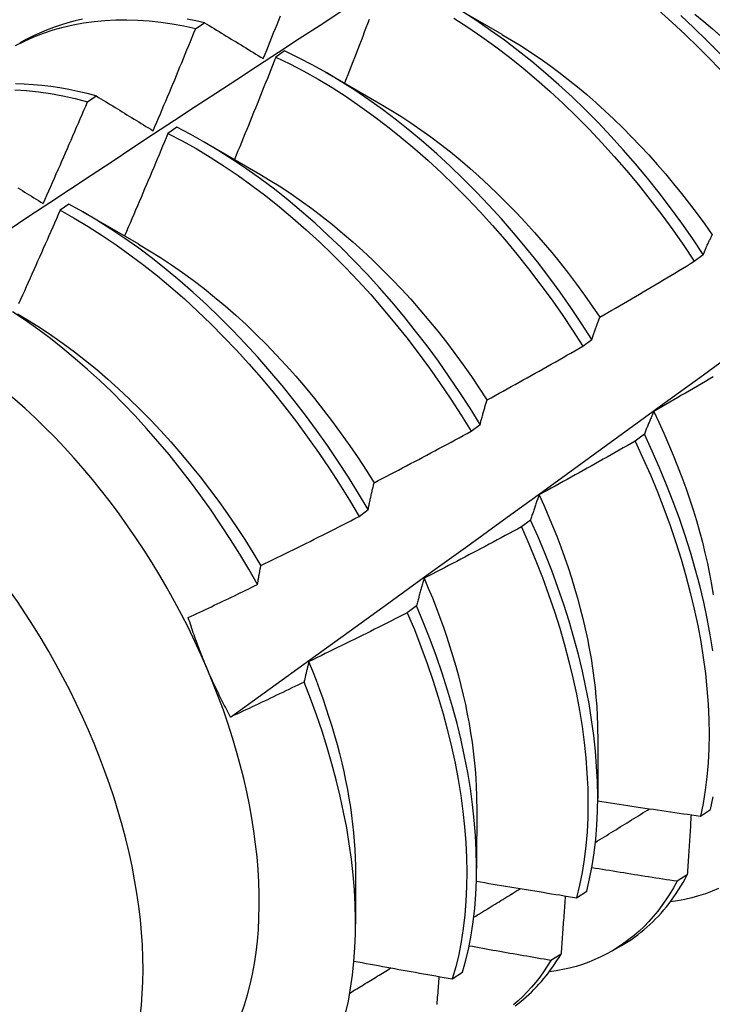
# Model space of a CAD drawing. Header units: inches. Extents: x 202.5 to 236.7, y 67 to 121.5.
# Tile 18 of 48: x 222.983 to 223.182, y 80.045 to 80.328. Entities that reach past the tile are written whole.
import ezdxf

# ---------------------------------------------------------------- set-up
doc = ezdxf.new("R2010")
doc.units = ezdxf.units.IN
doc.header["$MEASUREMENT"] = 0
doc.layers.add('Visible Edges(ANSI)', color=7, linetype='Continuous', lineweight=25)
doc.layers.add('Visible Tangent Edges(ANSI)', color=7, linetype='Continuous', lineweight=25)

msp = doc.modelspace()

# ---------------------------------------------------------------- linework, layer by layer
at = {"layer": 'Visible Edges(ANSI)'}
for p, q in [((223.1058, 80.33295), (223.12181, 80.32374)), ((223.03382, 80.32534), (223.03633, 80.32703)), ((223.05935, 80.31893), (223.05684, 80.31716)), ((223.071, 80.31286), (223.08701, 80.30365)), ((223.00273, 80.30429), (223.00524, 80.306)), ((223.02835, 80.297), (223.02585, 80.29522)), ((223.0362, 80.29277), (223.05221, 80.28355)), ((222.99735, 80.27493), (222.99485, 80.27315)), ((223.0014, 80.27268), (223.01742, 80.26346)), ((223.1771, 80.25848), (223.17968, 80.26045)), ((223.14507, 80.23408), (223.14766, 80.23605)), ((223.11296, 80.20963), (223.11556, 80.21161)), ((223.16274, 80.20878), (223.16011, 80.20679)), ((223.08076, 80.18514), (223.08336, 80.18712)), ((223.13006, 80.18414), (223.12742, 80.18215)), ((223.09728, 80.15949), (223.09463, 80.1575)), ((223.14936, 80.12263), (223.14934, 80.10414)), ((223.11457, 80.10254), (223.11454, 80.08405)), ((223.1789, 80.09907), (223.18177, 80.10096)), ((223.07977, 80.08245), (223.07975, 80.068)), ((223.17508, 80.08217), (223.17216, 80.08033)), ((223.14329, 80.07563), (223.14617, 80.07752)), ((223.15333, 80.06023), (223.15614, 80.06185)), ((223.13881, 80.05943), (223.13587, 80.0576)), ((223.10756, 80.05231), (223.11045, 80.05419))]:
    msp.add_line(p, q, dxfattribs=at)
at = {"layer": 'Visible Edges(ANSI)', "flags": 128}
for points in [[(222.97991, 80.26745), (222.98588, 80.27141), (222.99185, 80.27536), (222.99782, 80.27931), (223.00379, 80.28325), (223.00977, 80.28719), (223.01574, 80.29113), (223.02171, 80.29506), (223.02769, 80.29899), (223.03367, 80.30291), (223.03964, 80.30682), (223.04562, 80.31074), (223.0516, 80.31464), (223.05758, 80.31855), (223.06356, 80.32245), (223.06954, 80.32634), (223.07553, 80.33023), (223.08151, 80.33411), (223.08749, 80.338)], [(223.05323, 80.31672), (223.05373, 80.31795), (223.05422, 80.31918), (223.05472, 80.3204), (223.05522, 80.32163), (223.05571, 80.32286), (223.0562, 80.32409), (223.0567, 80.32532), (223.05719, 80.32655), (223.05768, 80.32777), (223.05817, 80.329)], [(223.10803, 80.3283), (223.11205, 80.32572), (223.11605, 80.32299), (223.12003, 80.32012), (223.12399, 80.31711), (223.12791, 80.31397), (223.13179, 80.3107), (223.13564, 80.3073), (223.13944, 80.30378), (223.14319, 80.30015), (223.14689, 80.29641), (223.15053, 80.29255), (223.15411, 80.2886), (223.15763, 80.28455), (223.16107, 80.2804), (223.16444, 80.27617), (223.16773, 80.27186), (223.17094, 80.26747), (223.17406, 80.26301), (223.1771, 80.25848)], [(223.17968, 80.26045), (223.17664, 80.26497), (223.17351, 80.26943), (223.1703, 80.27381), (223.167, 80.27812), (223.16362, 80.28234), (223.16017, 80.28648), (223.15666, 80.29053), (223.15307, 80.29447), (223.14943, 80.29832), (223.14572, 80.30205), (223.14197, 80.30568), (223.13816, 80.30919), (223.13431, 80.31257), (223.13042, 80.31583), (223.1265, 80.31897), (223.12254, 80.32196), (223.11856, 80.32482), (223.11456, 80.32754), (223.11054, 80.33012)], [(223.16682, 80.33059), (223.17067, 80.32719), (223.17446, 80.32366), (223.17821, 80.32002), (223.18191, 80.31627), (223.18555, 80.31241), (223.18912, 80.30845), (223.19263, 80.30439), (223.19607, 80.30024), (223.19944, 80.29601), (223.20272, 80.29169), (223.20593, 80.2873), (223.20905, 80.28283)], [(223.21162, 80.2848), (223.2085, 80.28926), (223.20529, 80.29364), (223.20199, 80.29796), (223.19862, 80.30219), (223.19518, 80.30633), (223.19167, 80.31038), (223.18808, 80.31433), (223.18444, 80.31818), (223.18074, 80.32193), (223.17699, 80.32556), (223.17319, 80.32907)], [(223.17729, 80.32948), (223.17982, 80.3274), (223.18233, 80.32527), (223.18481, 80.32307), (223.18728, 80.32081), (223.18972, 80.3185), (223.19213, 80.31613), (223.19452, 80.31371), (223.19688, 80.31123), (223.1992, 80.30871), (223.2015, 80.30613), (223.20376, 80.30351), (223.20598, 80.30084), (223.20817, 80.29814), (223.21032, 80.29539), (223.21244, 80.2926), (223.21451, 80.28977)], [(222.98202, 80.32043), (222.98463, 80.32175), (222.9873, 80.32294), (222.99003, 80.32401), (222.99283, 80.32494), (222.9957, 80.32575), (222.99862, 80.32643), (223.00159, 80.32698), (223.00462, 80.3274), (223.0077, 80.32769), (223.01083, 80.32785), (223.014, 80.32788), (223.01721, 80.32778), (223.02047, 80.32755), (223.02376, 80.32719), (223.02708, 80.3267), (223.03044, 80.32608), (223.03382, 80.32534)], [(223.00128, 80.32802), (222.99914, 80.32753), (222.99703, 80.32698), (222.99496, 80.32635), (222.99292, 80.32565), (222.99091, 80.32489), (222.98894, 80.32406), (222.987, 80.32316), (222.9851, 80.32219), (222.98323, 80.32116)], [(223.03633, 80.32703), (223.03386, 80.32758), (223.0314, 80.32806)], [(223.03633, 80.32703), (223.03703, 80.32661), (223.03772, 80.32618), (223.03842, 80.32576), (223.03912, 80.32533), (223.03982, 80.32491), (223.04051, 80.32448), (223.04121, 80.32405), (223.04191, 80.32363), (223.04261, 80.3232), (223.04332, 80.32277), (223.04402, 80.32234), (223.04472, 80.32191), (223.04543, 80.32148), (223.04613, 80.32105), (223.04684, 80.32062), (223.04755, 80.32019), (223.04825, 80.31976), (223.04896, 80.31933), (223.04967, 80.31889), (223.05038, 80.31846), (223.05109, 80.31803), (223.0518, 80.31759), (223.05252, 80.31716), (223.05323, 80.31672)], [(223.08367, 80.32795), (223.08321, 80.32673), (223.08274, 80.32551), (223.08227, 80.32429), (223.0818, 80.32307), (223.08133, 80.32185), (223.08086, 80.32063), (223.08039, 80.31941), (223.07991, 80.31819), (223.07944, 80.31697), (223.07896, 80.31575), (223.07849, 80.31453), (223.07801, 80.31331), (223.07754, 80.31209), (223.07706, 80.31087), (223.07658, 80.30965)], [(223.0216, 80.29597), (223.02211, 80.29719), (223.02263, 80.29841), (223.02315, 80.29963), (223.02367, 80.30085), (223.02418, 80.30207), (223.0247, 80.3033), (223.02521, 80.30452), (223.02572, 80.30574), (223.02624, 80.30696), (223.02675, 80.30819), (223.02726, 80.30941), (223.02777, 80.31063), (223.02828, 80.31186), (223.02879, 80.31308), (223.02929, 80.31431), (223.0298, 80.31553), (223.03031, 80.31675), (223.03081, 80.31798), (223.03131, 80.31921), (223.03182, 80.32043), (223.03232, 80.32166), (223.03282, 80.32288), (223.03332, 80.32411), (223.03382, 80.32534)], [(223.12182, 80.32367), (223.12457, 80.32205), (223.12732, 80.32036), (223.13005, 80.31858), (223.13278, 80.31673), (223.1355, 80.3148), (223.1382, 80.3128), (223.14088, 80.31072), (223.14355, 80.30857), (223.1462, 80.30635), (223.14882, 80.30407), (223.15142, 80.30171), (223.15399, 80.29929), (223.15654, 80.29681), (223.15905, 80.29427), (223.16154, 80.29168), (223.164, 80.28902), (223.16642, 80.28632), (223.1688, 80.28356), (223.17115, 80.28076), (223.17345, 80.27791), (223.17572, 80.27501), (223.17795, 80.27208), (223.18013, 80.26911), (223.18226, 80.2661)], [(223.05684, 80.31716), (223.05636, 80.31593), (223.05587, 80.3147), (223.05538, 80.31347), (223.05489, 80.31225), (223.0544, 80.31102), (223.05391, 80.30979), (223.05342, 80.30856), (223.05293, 80.30734), (223.05244, 80.30611), (223.05195, 80.30488), (223.05145, 80.30366), (223.05096, 80.30243), (223.05046, 80.3012), (223.04996, 80.29998), (223.04947, 80.29875), (223.04897, 80.29753), (223.04847, 80.2963), (223.04797, 80.29508), (223.04747, 80.29385), (223.04697, 80.29263), (223.04647, 80.2914), (223.04596, 80.29018), (223.04546, 80.28895), (223.04496, 80.28773)], [(223.05684, 80.31716), (223.06088, 80.31519), (223.06493, 80.31307), (223.06897, 80.31079), (223.073, 80.30836), (223.07702, 80.30578), (223.08102, 80.30306), (223.085, 80.3002), (223.08895, 80.2972), (223.09288, 80.29407), (223.09677, 80.2908), (223.10061, 80.28741), (223.10442, 80.2839), (223.10817, 80.28028), (223.11188, 80.27654), (223.11552, 80.27269), (223.11911, 80.26874), (223.12262, 80.2647), (223.12607, 80.26056), (223.12944, 80.25633), (223.13274, 80.25202), (223.13595, 80.24764), (223.13908, 80.24318), (223.14212, 80.23866), (223.14507, 80.23408)], [(223.14766, 80.23605), (223.14471, 80.24063), (223.14166, 80.24515), (223.13852, 80.2496), (223.1353, 80.25398), (223.132, 80.25828), (223.12862, 80.2625), (223.12517, 80.26663), (223.12165, 80.27067), (223.11806, 80.27461), (223.11441, 80.27845), (223.1107, 80.28218), (223.10694, 80.2858), (223.10314, 80.2893), (223.09928, 80.29268), (223.09539, 80.29593), (223.09147, 80.29906), (223.08751, 80.30205), (223.08353, 80.3049), (223.07952, 80.30761), (223.0755, 80.31017), (223.07147, 80.31259), (223.06743, 80.31486), (223.06339, 80.31697), (223.05935, 80.31893)], [(223.00524, 80.306), (223.00259, 80.30669), (222.99996, 80.3073), (222.99734, 80.30783), (222.99474, 80.30829), (222.99216, 80.30867), (222.9896, 80.30898), (222.98706, 80.3092), (222.98454, 80.30935), (222.98205, 80.30942)], [(222.98181, 80.30772), (222.98521, 80.3075), (222.98864, 80.30714), (222.99212, 80.30664), (222.99562, 80.306), (222.99916, 80.30521), (223.00273, 80.30429)], [(223.00524, 80.306), (223.00591, 80.30558), (223.00658, 80.30517), (223.00726, 80.30476), (223.00793, 80.30434), (223.00861, 80.30393), (223.00928, 80.30352), (223.00996, 80.3031), (223.01064, 80.30269), (223.01132, 80.30227), (223.012, 80.30185), (223.01268, 80.30144), (223.01336, 80.30102), (223.01404, 80.3006), (223.01472, 80.30018), (223.01541, 80.29976), (223.01609, 80.29934), (223.01678, 80.29892), (223.01746, 80.2985), (223.01815, 80.29808), (223.01884, 80.29766), (223.01952, 80.29724), (223.02021, 80.29681), (223.0209, 80.29639), (223.0216, 80.29597)], [(223.04383, 80.12754), (223.05521, 80.13574), (223.06659, 80.14394), (223.07795, 80.15214), (223.0893, 80.16034), (223.10064, 80.16854), (223.11197, 80.17674), (223.12328, 80.18493), (223.13459, 80.19313), (223.14589, 80.20132), (223.15718, 80.20951), (223.16846, 80.2177), (223.17973, 80.22589), (223.19099, 80.23408), (223.20224, 80.24226), (223.21348, 80.25045), (223.22471, 80.25863), (223.23593, 80.2668), (223.24714, 80.27498), (223.25835, 80.28315), (223.26954, 80.29132), (223.28073, 80.29948), (223.2919, 80.30765)], [(222.98999, 80.27508), (222.99053, 80.2763), (222.99107, 80.27751), (222.99161, 80.27872), (222.99214, 80.27994), (222.99268, 80.28115), (222.99322, 80.28237), (222.99375, 80.28358), (222.99429, 80.2848), (222.99482, 80.28602), (222.99535, 80.28723), (222.99589, 80.28845), (222.99642, 80.28966), (222.99695, 80.29088), (222.99748, 80.2921), (222.99801, 80.29332), (222.99853, 80.29454), (222.99906, 80.29575), (222.99959, 80.29697), (223.00011, 80.29819), (223.00064, 80.29941), (223.00116, 80.30063), (223.00168, 80.30185), (223.0022, 80.30307), (223.00273, 80.30429)], [(223.08702, 80.30363), (223.0899, 80.30192), (223.09278, 80.30013), (223.09565, 80.29825), (223.09851, 80.29628), (223.10135, 80.29423), (223.10418, 80.29209), (223.10699, 80.28988), (223.10978, 80.28759), (223.11255, 80.28522), (223.1153, 80.28279), (223.11801, 80.28028), (223.1207, 80.27771), (223.12336, 80.27507), (223.12599, 80.27236), (223.12858, 80.2696), (223.13113, 80.26678), (223.13364, 80.26391), (223.13611, 80.26098), (223.13854, 80.258), (223.14092, 80.25497), (223.14326, 80.25189), (223.14554, 80.24877), (223.14777, 80.24561), (223.14995, 80.24241)], [(223.02585, 80.29522), (223.02534, 80.29399), (223.02482, 80.29276), (223.02431, 80.29154), (223.0238, 80.29031), (223.02328, 80.28908), (223.02277, 80.28785), (223.02225, 80.28662), (223.02174, 80.2854), (223.02122, 80.28417), (223.0207, 80.28294), (223.02018, 80.28172), (223.01966, 80.28049), (223.01914, 80.27926), (223.01862, 80.27804), (223.0181, 80.27681), (223.01758, 80.27559), (223.01705, 80.27436), (223.01653, 80.27314), (223.016, 80.27191), (223.01548, 80.27069), (223.01495, 80.26946), (223.01442, 80.26824), (223.0139, 80.26702), (223.01337, 80.26579)], [(223.02585, 80.29522), (223.02989, 80.29311), (223.03393, 80.29084), (223.03796, 80.28842), (223.04198, 80.28585), (223.04598, 80.28314), (223.04997, 80.28028), (223.05392, 80.27729), (223.05785, 80.27416), (223.06174, 80.27091), (223.06559, 80.26753), (223.0694, 80.26403), (223.07315, 80.26041), (223.07686, 80.25667), (223.08051, 80.25283), (223.0841, 80.24889), (223.08762, 80.24485), (223.09107, 80.24072), (223.09445, 80.2365), (223.09775, 80.23219), (223.10097, 80.22781), (223.1041, 80.22336), (223.10715, 80.21884), (223.1101, 80.21426), (223.11296, 80.20963)], [(223.11556, 80.21161), (223.11269, 80.21624), (223.10973, 80.22081), (223.10668, 80.22532), (223.10354, 80.22977), (223.10031, 80.23414), (223.097, 80.23844), (223.09362, 80.24266), (223.09016, 80.24678), (223.08664, 80.25082), (223.08305, 80.25475), (223.07939, 80.25858), (223.07568, 80.26231), (223.07192, 80.26592), (223.06811, 80.26941), (223.06426, 80.27278), (223.06036, 80.27603), (223.05643, 80.27915), (223.05248, 80.28213), (223.04849, 80.28497), (223.04449, 80.28767), (223.04046, 80.29023), (223.03643, 80.29264), (223.03239, 80.2949), (223.02835, 80.297)], [(223.0522, 80.28352), (223.05523, 80.28172), (223.05824, 80.27983), (223.06125, 80.27785), (223.06424, 80.27577), (223.06722, 80.2736), (223.07018, 80.27135), (223.07312, 80.26901), (223.07604, 80.26659), (223.07893, 80.2641), (223.0818, 80.26152), (223.08463, 80.25887), (223.08743, 80.25614), (223.09019, 80.25335), (223.09292, 80.25048), (223.0956, 80.24755), (223.09824, 80.24456), (223.10083, 80.2415), (223.10338, 80.23839), (223.10587, 80.23522), (223.10831, 80.23199), (223.1107, 80.22872), (223.11303, 80.2254), (223.1153, 80.22205), (223.11751, 80.21865)], [(222.98268, 80.27958), (222.98334, 80.27917), (222.984, 80.27877), (222.98466, 80.27836), (222.98532, 80.27795), (222.98599, 80.27754), (222.98665, 80.27714), (222.98732, 80.27673), (222.98798, 80.27632), (222.98865, 80.27591), (222.98932, 80.27549), (222.98999, 80.27508)], [(223.08336, 80.18712), (223.08059, 80.19179), (223.07772, 80.19642), (223.07475, 80.20099), (223.0717, 80.2055), (223.06855, 80.20994), (223.06532, 80.21431), (223.06201, 80.2186), (223.05862, 80.22281), (223.05516, 80.22693), (223.05163, 80.23096), (223.04803, 80.23489), (223.04438, 80.23872), (223.04066, 80.24243), (223.0369, 80.24604), (223.03308, 80.24953), (223.02923, 80.25289), (223.02533, 80.25613), (223.0214, 80.25924), (223.01744, 80.26221), (223.01346, 80.26504), (223.00945, 80.26774), (223.00543, 80.27029), (223.00139, 80.27269), (222.99735, 80.27493)], [(222.99485, 80.27315), (222.99432, 80.27192), (222.99378, 80.2707), (222.99324, 80.26947), (222.99271, 80.26825), (222.99217, 80.26703), (222.99163, 80.2658), (222.99109, 80.26458), (222.99055, 80.26336), (222.99001, 80.26213), (222.98947, 80.26091), (222.98893, 80.25969), (222.98839, 80.25847), (222.98784, 80.25725), (222.9873, 80.25603), (222.98675, 80.25481), (222.98621, 80.25359), (222.98566, 80.25237), (222.98511, 80.25115), (222.98457, 80.24993), (222.98402, 80.24871), (222.98347, 80.24749), (222.98292, 80.24627)], [(222.99485, 80.27315), (222.99889, 80.27089), (223.00292, 80.26847), (223.00694, 80.26591), (223.01095, 80.26321), (223.01493, 80.26036), (223.01889, 80.25738), (223.02282, 80.25426), (223.02671, 80.25102), (223.03056, 80.24764), (223.03437, 80.24415), (223.03813, 80.24053), (223.04184, 80.23681), (223.0455, 80.23297), (223.04909, 80.22904), (223.05261, 80.225), (223.05607, 80.22087), (223.05945, 80.21666), (223.06276, 80.21236), (223.06598, 80.20798), (223.06912, 80.20353), (223.07217, 80.19902), (223.07513, 80.19445), (223.07799, 80.18982), (223.08076, 80.18514)], [(223.17968, 80.26045), (223.17979, 80.2607), (223.17989, 80.26095), (223.17999, 80.2612), (223.1801, 80.26144), (223.1802, 80.26169), (223.18031, 80.26193), (223.18042, 80.26217), (223.18052, 80.26242), (223.18063, 80.26266), (223.18074, 80.2629), (223.18084, 80.26313), (223.18095, 80.26337), (223.18106, 80.26361), (223.18117, 80.26384), (223.18128, 80.26407), (223.18139, 80.26431), (223.1815, 80.26454), (223.18161, 80.26477), (223.18172, 80.265), (223.18184, 80.26523), (223.18195, 80.26545), (223.18206, 80.26568), (223.18217, 80.2659), (223.18229, 80.26613)], [(223.01741, 80.2634), (223.02057, 80.26152), (223.02373, 80.25955), (223.02687, 80.25747), (223.03, 80.2553), (223.03311, 80.25303), (223.0362, 80.25066), (223.03926, 80.2482), (223.0423, 80.24565), (223.04531, 80.24301), (223.04828, 80.24028), (223.05122, 80.23747), (223.05412, 80.23457), (223.05698, 80.2316), (223.0598, 80.22856), (223.06257, 80.22544), (223.06529, 80.22226), (223.06796, 80.21901), (223.07058, 80.21571), (223.07314, 80.21235), (223.07565, 80.20893), (223.0781, 80.20547), (223.08048, 80.20197), (223.0828, 80.19842), (223.08506, 80.19483)], [(223.14996, 80.24242), (223.15109, 80.24307), (223.15223, 80.24373), (223.15337, 80.24439), (223.1545, 80.24505), (223.15564, 80.24571), (223.15678, 80.24638), (223.15791, 80.24704), (223.15904, 80.24771), (223.16018, 80.24837), (223.16131, 80.24904), (223.16244, 80.24971), (223.16357, 80.25038), (223.1647, 80.25105), (223.16583, 80.25172), (223.16696, 80.25239), (223.16809, 80.25306), (223.16922, 80.25374), (223.17035, 80.25441), (223.17147, 80.25509), (223.1726, 80.25576), (223.17373, 80.25644), (223.17485, 80.25712), (223.17598, 80.2578), (223.1771, 80.25848)], [(223.05156, 80.1656), (223.04907, 80.16997), (223.04649, 80.1743), (223.04382, 80.17858), (223.04107, 80.1828), (223.03823, 80.18697), (223.03532, 80.19108), (223.03232, 80.19512), (223.02926, 80.19908), (223.02614, 80.20295), (223.02296, 80.20674), (223.01972, 80.21043), (223.01642, 80.21403), (223.01307, 80.21753), (223.00968, 80.22093), (223.00623, 80.22422), (223.00274, 80.2274), (222.99922, 80.23048), (222.99565, 80.23343), (222.99206, 80.23626), (222.98845, 80.23896), (222.98483, 80.24152), (222.98119, 80.24395)], [(222.98262, 80.24333), (222.98592, 80.24139), (222.9892, 80.23932), (222.99248, 80.23715), (222.99573, 80.23486), (222.99897, 80.23246), (223.00218, 80.22996), (223.00537, 80.22736), (223.00852, 80.22465), (223.01165, 80.22185), (223.01473, 80.21897), (223.01778, 80.21599), (223.02079, 80.21293), (223.02375, 80.20979), (223.02667, 80.20657), (223.02953, 80.20328), (223.03235, 80.19992), (223.0351, 80.1965), (223.03779, 80.19301), (223.04042, 80.18947), (223.04299, 80.18587), (223.04548, 80.18223), (223.04791, 80.17853), (223.05026, 80.1748), (223.05253, 80.17102)], [(223.14766, 80.23605), (223.14775, 80.23633), (223.14784, 80.23661), (223.14794, 80.23688), (223.14803, 80.23716), (223.14812, 80.23743), (223.14821, 80.23771), (223.14831, 80.23798), (223.1484, 80.23825), (223.14849, 80.23852), (223.14859, 80.23878), (223.14868, 80.23905), (223.14878, 80.23932), (223.14887, 80.23958), (223.14897, 80.23984), (223.14907, 80.24011), (223.14916, 80.24037), (223.14926, 80.24063), (223.14936, 80.24089), (223.14946, 80.24114), (223.14956, 80.2414), (223.14966, 80.24166), (223.14976, 80.24191), (223.14986, 80.24216), (223.14996, 80.24242)], [(223.11756, 80.21866), (223.11871, 80.21929), (223.11986, 80.21992), (223.12101, 80.22055), (223.12217, 80.22119), (223.12332, 80.22182), (223.12447, 80.22246), (223.12562, 80.2231), (223.12677, 80.22373), (223.12791, 80.22437), (223.12906, 80.22501), (223.13021, 80.22565), (223.13136, 80.2263), (223.1325, 80.22694), (223.13365, 80.22758), (223.13479, 80.22823), (223.13594, 80.22887), (223.13708, 80.22952), (223.13822, 80.23017), (223.13937, 80.23082), (223.14051, 80.23147), (223.14165, 80.23212), (223.14279, 80.23277), (223.14393, 80.23343), (223.14507, 80.23408)], [(223.18253, 80.22531), (223.1814, 80.22464), (223.18027, 80.22397), (223.17913, 80.2233), (223.178, 80.22263), (223.17686, 80.22196), (223.17573, 80.2213), (223.17459, 80.22063), (223.17346, 80.21997), (223.17232, 80.2193), (223.17118, 80.21864), (223.17004, 80.21798), (223.16891, 80.21732), (223.16777, 80.21666), (223.16663, 80.216), (223.16549, 80.21534)], [(223.11556, 80.21161), (223.11563, 80.21191), (223.11571, 80.21222), (223.11579, 80.21252), (223.11587, 80.21283), (223.11595, 80.21313), (223.11603, 80.21343), (223.11612, 80.21373), (223.1162, 80.21403), (223.11628, 80.21433), (223.11636, 80.21462), (223.11644, 80.21492), (223.11653, 80.21521), (223.11661, 80.21551), (223.1167, 80.2158), (223.11678, 80.21609), (223.11686, 80.21638), (223.11695, 80.21667), (223.11704, 80.21696), (223.11712, 80.21724), (223.11721, 80.21753), (223.11729, 80.21781), (223.11738, 80.2181), (223.11747, 80.21838), (223.11756, 80.21866)], [(223.16549, 80.21534), (223.16537, 80.21508), (223.16525, 80.21482), (223.16513, 80.21456), (223.16501, 80.21429), (223.16489, 80.21403), (223.16477, 80.21376), (223.16466, 80.21349), (223.16454, 80.21322), (223.16442, 80.21295), (223.16431, 80.21268), (223.16419, 80.21241), (223.16408, 80.21214), (223.16396, 80.21186), (223.16385, 80.21159), (223.16374, 80.21131), (223.16362, 80.21103), (223.16351, 80.21076), (223.1634, 80.21048), (223.16329, 80.2102), (223.16318, 80.20991), (223.16307, 80.20963), (223.16296, 80.20935), (223.16285, 80.20906), (223.16274, 80.20878)], [(223.16544, 80.21535), (223.16693, 80.21221), (223.16836, 80.20908), (223.16973, 80.20593), (223.17105, 80.20278), (223.17231, 80.19964), (223.17351, 80.19649), (223.17465, 80.19335), (223.17572, 80.19021), (223.17674, 80.18709), (223.17769, 80.18397), (223.17858, 80.18087), (223.17941, 80.17778), (223.18017, 80.17471), (223.18086, 80.17167), (223.18149, 80.16864), (223.18205, 80.16564), (223.18254, 80.16266)], [(223.08508, 80.19486), (223.08625, 80.19546), (223.08742, 80.19607), (223.08859, 80.19667), (223.08975, 80.19728), (223.09092, 80.19789), (223.09208, 80.1985), (223.09325, 80.19911), (223.09441, 80.19972), (223.09558, 80.20033), (223.09674, 80.20094), (223.0979, 80.20156), (223.09906, 80.20217), (223.10022, 80.20279), (223.10138, 80.2034), (223.10254, 80.20402), (223.1037, 80.20464), (223.10486, 80.20526), (223.10602, 80.20588), (223.10718, 80.2065), (223.10834, 80.20713), (223.10949, 80.20775), (223.11065, 80.20838), (223.1118, 80.209), (223.11296, 80.20963)], [(223.16011, 80.20679), (223.15896, 80.20613), (223.15782, 80.20548), (223.15668, 80.20483), (223.15553, 80.20418), (223.15439, 80.20353), (223.15324, 80.20288), (223.15209, 80.20223), (223.15095, 80.20158), (223.1498, 80.20094), (223.14865, 80.20029), (223.1475, 80.19965), (223.14635, 80.19901), (223.1452, 80.19837), (223.14405, 80.19773), (223.1429, 80.19709), (223.14175, 80.19645), (223.1406, 80.19581), (223.13945, 80.19518), (223.13829, 80.19454), (223.13714, 80.19391), (223.13599, 80.19328), (223.13483, 80.19265), (223.13368, 80.19201), (223.13252, 80.19139)], [(223.16011, 80.20679), (223.16235, 80.20195), (223.16447, 80.19711), (223.16648, 80.19225), (223.16837, 80.1874), (223.17013, 80.18255), (223.17177, 80.17771), (223.17329, 80.17288), (223.17468, 80.16808), (223.17594, 80.16331), (223.17707, 80.15857), (223.17807, 80.15387), (223.17894, 80.14922), (223.17967, 80.14462), (223.18027, 80.14008), (223.18074, 80.1356), (223.18107, 80.13119), (223.18127, 80.12686), (223.18133, 80.12261), (223.18126, 80.11844), (223.18105, 80.11436), (223.18071, 80.11038), (223.18024, 80.1065), (223.17963, 80.10273), (223.1789, 80.09907)], [(223.18243, 80.14659), (223.18169, 80.15119), (223.18081, 80.15585), (223.1798, 80.16055), (223.17866, 80.16529), (223.17739, 80.17007), (223.17599, 80.17487), (223.17447, 80.1797), (223.17281, 80.18454), (223.17104, 80.18939), (223.16914, 80.19425), (223.16713, 80.1991), (223.16499, 80.20394), (223.16274, 80.20878)], [(223.08336, 80.18712), (223.08343, 80.18745), (223.0835, 80.18779), (223.08357, 80.18812), (223.08363, 80.18845), (223.0837, 80.18878), (223.08377, 80.18911), (223.08384, 80.18944), (223.08391, 80.18977), (223.08398, 80.1901), (223.08405, 80.19042), (223.08413, 80.19075), (223.0842, 80.19107), (223.08427, 80.19139), (223.08434, 80.19171), (223.08441, 80.19203), (223.08449, 80.19235), (223.08456, 80.19267), (223.08463, 80.19299), (223.08471, 80.1933), (223.08478, 80.19362), (223.08486, 80.19393), (223.08493, 80.19424), (223.08501, 80.19455), (223.08508, 80.19486)], [(223.13252, 80.19139), (223.13241, 80.1911), (223.1323, 80.19081), (223.1322, 80.19051), (223.13209, 80.19022), (223.13198, 80.18993), (223.13188, 80.18963), (223.13177, 80.18934), (223.13167, 80.18904), (223.13157, 80.18874), (223.13146, 80.18844), (223.13136, 80.18814), (223.13126, 80.18784), (223.13115, 80.18754), (223.13105, 80.18723), (223.13095, 80.18693), (223.13085, 80.18662), (223.13075, 80.18632), (223.13065, 80.18601), (223.13055, 80.1857), (223.13045, 80.18539), (223.13035, 80.18508), (223.13026, 80.18477), (223.13016, 80.18446), (223.13006, 80.18414)], [(223.13249, 80.19137), (223.13384, 80.18839), (223.13514, 80.18541), (223.13639, 80.18243), (223.13758, 80.17945), (223.13871, 80.17647), (223.1398, 80.17349), (223.14082, 80.17052), (223.14179, 80.16756), (223.1427, 80.1646), (223.14355, 80.16166), (223.14434, 80.15873), (223.14507, 80.15581), (223.14575, 80.15292), (223.14637, 80.15004), (223.14693, 80.14718), (223.14743, 80.14434), (223.14787, 80.14153), (223.14825, 80.13874), (223.14858, 80.13598), (223.14884, 80.13325), (223.14905, 80.13055), (223.1492, 80.12788), (223.14928, 80.12525), (223.14931, 80.12266)], [(223.05254, 80.17103), (223.05372, 80.1716), (223.0549, 80.17218), (223.05608, 80.17276), (223.05726, 80.17334), (223.05844, 80.17392), (223.05962, 80.1745), (223.0608, 80.17508), (223.06198, 80.17566), (223.06316, 80.17625), (223.06433, 80.17683), (223.06551, 80.17742), (223.06669, 80.17801), (223.06786, 80.17859), (223.06904, 80.17918), (223.07021, 80.17977), (223.07139, 80.18037), (223.07256, 80.18096), (223.07373, 80.18155), (223.0749, 80.18215), (223.07608, 80.18274), (223.07725, 80.18334), (223.07842, 80.18394), (223.07959, 80.18454), (223.08076, 80.18514)], [(223.14617, 80.07752), (223.14702, 80.08109), (223.14773, 80.08477), (223.14832, 80.08855), (223.14878, 80.09245), (223.1491, 80.09644), (223.14929, 80.10053), (223.14934, 80.10471), (223.14926, 80.10897), (223.14904, 80.11332), (223.14869, 80.11773), (223.14821, 80.12222), (223.14759, 80.12677), (223.14684, 80.13138), (223.14595, 80.13604), (223.14494, 80.14074), (223.14379, 80.14548), (223.14251, 80.15026), (223.14111, 80.15507), (223.13957, 80.15989), (223.13791, 80.16473), (223.13613, 80.16959), (223.13423, 80.17444), (223.1322, 80.1793), (223.13006, 80.18414)], [(223.12742, 80.18215), (223.12626, 80.18152), (223.1251, 80.1809), (223.12394, 80.18027), (223.12278, 80.17965), (223.12162, 80.17903), (223.12046, 80.17841), (223.1193, 80.17779), (223.11814, 80.17717), (223.11697, 80.17655), (223.11581, 80.17594), (223.11465, 80.17532), (223.11348, 80.17471), (223.11232, 80.17409), (223.11115, 80.17348), (223.10999, 80.17287), (223.10882, 80.17226), (223.10765, 80.17165), (223.10648, 80.17104), (223.10532, 80.17043), (223.10415, 80.16983), (223.10298, 80.16922), (223.10181, 80.16862), (223.10064, 80.16802), (223.09947, 80.16741)], [(223.12742, 80.18215), (223.12955, 80.1773), (223.13156, 80.17245), (223.13346, 80.16759), (223.13523, 80.16274), (223.13688, 80.1579), (223.13841, 80.15308), (223.1398, 80.14827), (223.14107, 80.1435), (223.14221, 80.13876), (223.14321, 80.13406), (223.14409, 80.1294), (223.14483, 80.1248), (223.14544, 80.12025), (223.14591, 80.11577), (223.14625, 80.11136), (223.14646, 80.10702), (223.14653, 80.10276), (223.14647, 80.09859), (223.14627, 80.09451), (223.14594, 80.09052), (223.14547, 80.08664), (223.14487, 80.08286), (223.14414, 80.07919), (223.14329, 80.07563)], [(223.05156, 80.1656), (223.0516, 80.16583), (223.05164, 80.16606), (223.05168, 80.16629), (223.05172, 80.16652), (223.05176, 80.16675), (223.0518, 80.16698), (223.05184, 80.16721), (223.05188, 80.16744), (223.05192, 80.16767), (223.05196, 80.16789), (223.052, 80.16812), (223.05204, 80.16835), (223.05208, 80.16857), (223.05212, 80.1688), (223.05216, 80.16902), (223.0522, 80.16925), (223.05224, 80.16947), (223.05229, 80.16969), (223.05233, 80.16992), (223.05237, 80.17014), (223.05241, 80.17036), (223.05245, 80.17058), (223.0525, 80.1708), (223.05254, 80.17103)], [(223.09947, 80.16741), (223.09937, 80.1671), (223.09927, 80.16678), (223.09918, 80.16646), (223.09908, 80.16614), (223.09899, 80.16582), (223.09889, 80.16549), (223.0988, 80.16517), (223.09871, 80.16484), (223.09862, 80.16452), (223.09852, 80.16419), (223.09843, 80.16386), (223.09834, 80.16353), (223.09825, 80.1632), (223.09816, 80.16287), (223.09807, 80.16254), (223.09798, 80.1622), (223.09789, 80.16187), (223.0978, 80.16153), (223.09771, 80.16119), (223.09763, 80.16086), (223.09754, 80.16052), (223.09745, 80.16018), (223.09737, 80.15984), (223.09728, 80.15949)], [(223.09945, 80.16742), (223.10066, 80.1646), (223.10182, 80.16178), (223.10293, 80.15896), (223.10399, 80.15614), (223.105, 80.15333), (223.10597, 80.15051), (223.10688, 80.14771), (223.10775, 80.14491), (223.10856, 80.14212), (223.10932, 80.13934), (223.11004, 80.13658), (223.1107, 80.13383), (223.11131, 80.1311), (223.11187, 80.12838), (223.11238, 80.12568), (223.11283, 80.12301), (223.11323, 80.12035), (223.11358, 80.11772), (223.11388, 80.11512), (223.11412, 80.11254), (223.11431, 80.11), (223.11445, 80.10748), (223.11453, 80.105), (223.11455, 80.10255)], [(223.03168, 80.15611), (223.03251, 80.1565), (223.03334, 80.15689), (223.03418, 80.15728), (223.03501, 80.15767), (223.03584, 80.15806), (223.03667, 80.15845), (223.0375, 80.15885), (223.03833, 80.15924), (223.03915, 80.15963), (223.03998, 80.16003), (223.04081, 80.16042), (223.04164, 80.16082), (223.04247, 80.16121), (223.0433, 80.16161), (223.04413, 80.16201), (223.04495, 80.1624), (223.04578, 80.1628), (223.04661, 80.1632), (223.04743, 80.1636), (223.04826, 80.164), (223.04909, 80.1644), (223.04991, 80.1648), (223.05074, 80.1652), (223.05156, 80.1656)], [(223.11045, 80.05419), (223.11142, 80.05764), (223.11226, 80.06121), (223.11297, 80.0649), (223.11355, 80.06869), (223.114, 80.07259), (223.11431, 80.07659), (223.11449, 80.08068), (223.11454, 80.08487), (223.11445, 80.08914), (223.11423, 80.09349), (223.11387, 80.09791), (223.11338, 80.1024), (223.11275, 80.10695), (223.11199, 80.11156), (223.1111, 80.11622), (223.11007, 80.12093), (223.10892, 80.12567), (223.10763, 80.13045), (223.10622, 80.13526), (223.10468, 80.14009), (223.10301, 80.14493), (223.10122, 80.14978), (223.09931, 80.15464), (223.09728, 80.15949)], [(223.03712, 80.14137), (223.03687, 80.14197), (223.03662, 80.14257), (223.03637, 80.14317), (223.03612, 80.14378), (223.03588, 80.14439), (223.03563, 80.14499), (223.0354, 80.1456), (223.03516, 80.14621), (223.03492, 80.14682), (223.03469, 80.14743), (223.03446, 80.14804), (223.03423, 80.14866), (223.03401, 80.14927), (223.03379, 80.14989), (223.03357, 80.1505), (223.03335, 80.15112), (223.03313, 80.15174), (223.03292, 80.15236), (223.03271, 80.15298), (223.0325, 80.15361), (223.03229, 80.15423), (223.03208, 80.15486), (223.03188, 80.15548), (223.03168, 80.15611)], [(223.09463, 80.1575), (223.09345, 80.1569), (223.09228, 80.15631), (223.09111, 80.15571), (223.08993, 80.15511), (223.08876, 80.15452), (223.08758, 80.15393), (223.0864, 80.15333), (223.08523, 80.15274), (223.08405, 80.15215), (223.08287, 80.15157), (223.08169, 80.15098), (223.08051, 80.15039), (223.07933, 80.14981), (223.07815, 80.14922), (223.07697, 80.14864), (223.07579, 80.14806), (223.07461, 80.14747), (223.07343, 80.14689), (223.07225, 80.14632), (223.07106, 80.14574), (223.06988, 80.14516), (223.06869, 80.14459), (223.06751, 80.14401), (223.06632, 80.14344)], [(223.09463, 80.1575), (223.09665, 80.15265), (223.09855, 80.14779), (223.10033, 80.14294), (223.10199, 80.1381), (223.10352, 80.13327), (223.10492, 80.12847), (223.1062, 80.12369), (223.10735, 80.11895), (223.10836, 80.11424), (223.10924, 80.10959), (223.10999, 80.10498), (223.11061, 80.10043), (223.11109, 80.09595), (223.11144, 80.09153), (223.11165, 80.08719), (223.11173, 80.08292), (223.11167, 80.07875), (223.11148, 80.07466), (223.11116, 80.07067), (223.1107, 80.06677), (223.11011, 80.06299), (223.10939, 80.05931), (223.10854, 80.05575), (223.10756, 80.05231)], [(223.06632, 80.14344), (223.06626, 80.1432), (223.06621, 80.14296), (223.06615, 80.14272), (223.06609, 80.14248), (223.06603, 80.14224), (223.06597, 80.142), (223.06592, 80.14176), (223.06586, 80.14152), (223.0658, 80.14127), (223.06574, 80.14103), (223.06569, 80.14079), (223.06563, 80.14054), (223.06557, 80.1403), (223.06552, 80.14006), (223.06546, 80.13981), (223.06541, 80.13956), (223.06535, 80.13932), (223.0653, 80.13907), (223.06524, 80.13882), (223.06519, 80.13858), (223.06513, 80.13833), (223.06508, 80.13808), (223.06502, 80.13783), (223.06497, 80.13758)], [(223.06627, 80.14344), (223.06735, 80.14078), (223.06839, 80.13812), (223.06938, 80.13546), (223.07034, 80.13281), (223.07124, 80.13015), (223.07211, 80.12751), (223.07293, 80.12487), (223.07371, 80.12224), (223.07444, 80.11962), (223.07512, 80.11701), (223.07576, 80.11442), (223.07636, 80.11184), (223.0769, 80.10927), (223.0774, 80.10672), (223.07785, 80.10419), (223.07826, 80.10168), (223.07861, 80.0992), (223.07892, 80.09673), (223.07917, 80.09429), (223.07938, 80.09187), (223.07954, 80.08948), (223.07965, 80.08712), (223.07972, 80.08479), (223.07973, 80.08248)], [(223.04383, 80.12754), (223.04353, 80.1281), (223.04322, 80.12866), (223.04292, 80.12923), (223.04262, 80.12979), (223.04233, 80.13035), (223.04203, 80.13092), (223.04174, 80.13149), (223.04145, 80.13206), (223.04116, 80.13263), (223.04088, 80.1332), (223.0406, 80.13377), (223.04032, 80.13435), (223.04004, 80.13492), (223.03976, 80.1355), (223.03949, 80.13608), (223.03922, 80.13666), (223.03895, 80.13724), (223.03868, 80.13783), (223.03841, 80.13841), (223.03815, 80.139), (223.03789, 80.13959), (223.03763, 80.14018), (223.03738, 80.14077), (223.03712, 80.14137)], [(223.06497, 80.13758), (223.06409, 80.13715), (223.06321, 80.13673), (223.06234, 80.13631), (223.06146, 80.13588), (223.06058, 80.13546), (223.0597, 80.13504), (223.05882, 80.13462), (223.05794, 80.1342), (223.05706, 80.13378), (223.05618, 80.13336), (223.0553, 80.13294), (223.05442, 80.13252), (223.05354, 80.1321), (223.05266, 80.13168), (223.05178, 80.13127), (223.0509, 80.13085), (223.05002, 80.13044), (223.04913, 80.13002), (223.04825, 80.12961), (223.04737, 80.12919), (223.04649, 80.12878), (223.0456, 80.12837), (223.04472, 80.12796), (223.04383, 80.12754)], [(223.07689, 80.04231), (223.07768, 80.0459), (223.07834, 80.04959), (223.07888, 80.05338), (223.07928, 80.05725), (223.07956, 80.06122), (223.07972, 80.06527), (223.07974, 80.0694), (223.07964, 80.07361), (223.07941, 80.07789), (223.07905, 80.08224), (223.07856, 80.08665), (223.07795, 80.09113), (223.0772, 80.09565), (223.07633, 80.10022), (223.07534, 80.10481), (223.07422, 80.10944), (223.07298, 80.11409), (223.07162, 80.11877), (223.07013, 80.12345), (223.06853, 80.12816), (223.06681, 80.13287), (223.06497, 80.13758)], [(223.14934, 80.10343), (223.15057, 80.10324), (223.1518, 80.10305), (223.15303, 80.10286), (223.15426, 80.10267), (223.15549, 80.10249), (223.15672, 80.1023), (223.15795, 80.10211), (223.15918, 80.10193), (223.16041, 80.10175), (223.16164, 80.10156), (223.16287, 80.10138), (223.1641, 80.1012), (223.16533, 80.10102), (223.16657, 80.10083), (223.1678, 80.10065), (223.16903, 80.10048), (223.17026, 80.1003), (223.1715, 80.10012), (223.17273, 80.09994), (223.17396, 80.09976), (223.17519, 80.09959), (223.17643, 80.09941), (223.17766, 80.09924), (223.1789, 80.09907)], [(223.18177, 80.10096), (223.18249, 80.10463)], [(223.14867, 80.09153), (223.14932, 80.09193), (223.14997, 80.09233), (223.15062, 80.09273), (223.15127, 80.09314), (223.15192, 80.09354), (223.15257, 80.09394), (223.15322, 80.09434), (223.15387, 80.09474), (223.15452, 80.09515), (223.15517, 80.09555), (223.15582, 80.09595), (223.15647, 80.09635), (223.15712, 80.09676), (223.15777, 80.09716), (223.15842, 80.09756), (223.15907, 80.09796), (223.15972, 80.09837), (223.16037, 80.09877), (223.16102, 80.09917), (223.16167, 80.09957), (223.16232, 80.09998), (223.16297, 80.10038), (223.16362, 80.10078), (223.16427, 80.10118)], [(223.17618, 80.09945), (223.17613, 80.09873), (223.17609, 80.09802), (223.17605, 80.0973), (223.176, 80.09658), (223.17596, 80.09586), (223.17591, 80.09515), (223.17587, 80.09443), (223.17582, 80.09371), (223.17578, 80.09299), (223.17573, 80.09227), (223.17569, 80.09155), (223.17564, 80.09083), (223.1756, 80.09011), (223.17555, 80.08939), (223.1755, 80.08867), (223.17546, 80.08795), (223.17541, 80.08723), (223.17537, 80.08651), (223.17532, 80.08578), (223.17527, 80.08506), (223.17523, 80.08434), (223.17518, 80.08362), (223.17513, 80.08289), (223.17508, 80.08217)], [(223.17216, 80.08033), (223.17113, 80.08048), (223.17011, 80.08064), (223.16909, 80.0808), (223.16807, 80.08096), (223.16704, 80.08112), (223.16602, 80.08128), (223.165, 80.08144), (223.16398, 80.0816), (223.16295, 80.08176), (223.16193, 80.08192), (223.16091, 80.08208), (223.15989, 80.08224), (223.15887, 80.08241), (223.15785, 80.08257), (223.15682, 80.08273), (223.1558, 80.0829), (223.15478, 80.08306), (223.15376, 80.08323), (223.15274, 80.08339), (223.15172, 80.08356), (223.1507, 80.08373), (223.14968, 80.0839), (223.14866, 80.08406), (223.14764, 80.08423)], [(223.15614, 80.06185), (223.15711, 80.06243), (223.15807, 80.06303), (223.15901, 80.06366), (223.15993, 80.06431), (223.16084, 80.06498), (223.16174, 80.06568), (223.16262, 80.0664), (223.16349, 80.06714), (223.16434, 80.06791), (223.16517, 80.06871), (223.16599, 80.06952), (223.16679, 80.07036), (223.16757, 80.07122), (223.16834, 80.07211), (223.16909, 80.07301), (223.16983, 80.07394), (223.17054, 80.0749), (223.17125, 80.07587), (223.17193, 80.07687), (223.1726, 80.07788), (223.17324, 80.07892), (223.17388, 80.07998), (223.17449, 80.08107), (223.17508, 80.08217)], [(223.11449, 80.08036), (223.11568, 80.08015), (223.11688, 80.07995), (223.11808, 80.07975), (223.11928, 80.07955), (223.12048, 80.07934), (223.12167, 80.07914), (223.12287, 80.07894), (223.12407, 80.07874), (223.12527, 80.07854), (223.12647, 80.07834), (223.12767, 80.07815), (223.12887, 80.07795), (223.13007, 80.07775), (223.13127, 80.07756), (223.13247, 80.07736), (223.13367, 80.07717), (223.13487, 80.07697), (223.13607, 80.07678), (223.13728, 80.07659), (223.13848, 80.0764), (223.13968, 80.0762), (223.14088, 80.07601), (223.14208, 80.07582), (223.14329, 80.07563)], [(223.17216, 80.08033), (223.17114, 80.07849), (223.17007, 80.07672), (223.16896, 80.075), (223.16779, 80.07335), (223.16658, 80.07176), (223.16532, 80.07024), (223.16401, 80.06877), (223.16265, 80.06737), (223.16126, 80.06604), (223.15981, 80.06478), (223.15832, 80.06358), (223.15679, 80.06245), (223.15522, 80.06138), (223.1536, 80.06039), (223.15195, 80.05947), (223.15026, 80.05861), (223.14852, 80.05783), (223.14675, 80.05711), (223.14495, 80.05647), (223.14311, 80.0559), (223.14123, 80.0554), (223.13932, 80.05498), (223.13738, 80.05463), (223.1354, 80.05435)], [(223.11371, 80.07), (223.11427, 80.07034), (223.11483, 80.07068), (223.11539, 80.07103), (223.11595, 80.07137), (223.11651, 80.07171), (223.11707, 80.07206), (223.11763, 80.0724), (223.11819, 80.07274), (223.11875, 80.07309), (223.11931, 80.07343), (223.11986, 80.07377), (223.12042, 80.07412), (223.12098, 80.07446), (223.12154, 80.07481), (223.1221, 80.07515), (223.12266, 80.07549), (223.12322, 80.07584), (223.12378, 80.07618), (223.12434, 80.07652), (223.1249, 80.07687), (223.12546, 80.07721), (223.12601, 80.07756), (223.12657, 80.0779), (223.12713, 80.07824)], [(223.18406, 80.07824), (223.1822, 80.07746), (223.1803, 80.07675), (223.17835, 80.07612), (223.17637, 80.07558), (223.17435, 80.07512), (223.17229, 80.07474), (223.1702, 80.07444)], [(223.14, 80.07615), (223.13995, 80.07546), (223.13991, 80.07477), (223.13986, 80.07407), (223.13981, 80.07338), (223.13976, 80.07268), (223.13971, 80.07199), (223.13966, 80.07129), (223.13961, 80.0706), (223.13956, 80.0699), (223.13951, 80.0692), (223.13946, 80.06851), (223.13941, 80.06781), (223.13936, 80.06711), (223.13931, 80.06642), (223.13926, 80.06572), (223.13921, 80.06502), (223.13916, 80.06432), (223.13911, 80.06363), (223.13906, 80.06293), (223.13901, 80.06223), (223.13896, 80.06153), (223.13891, 80.06083), (223.13886, 80.06013), (223.13881, 80.05943)], [(223.13587, 80.0576), (223.13489, 80.05777), (223.13391, 80.05793), (223.13293, 80.0581), (223.13195, 80.05827), (223.13097, 80.05844), (223.12999, 80.05861), (223.12901, 80.05878), (223.12803, 80.05895), (223.12705, 80.05912), (223.12607, 80.05929), (223.12509, 80.05946), (223.12411, 80.05963), (223.12313, 80.0598), (223.12215, 80.05998), (223.12117, 80.06015), (223.1202, 80.06032), (223.11922, 80.0605), (223.11824, 80.06067), (223.11726, 80.06085), (223.11628, 80.06103), (223.11531, 80.0612), (223.11433, 80.06138), (223.11335, 80.06156), (223.11237, 80.06173)], [(223.0793, 80.0574), (223.08047, 80.05718), (223.08165, 80.05697), (223.08282, 80.05675), (223.084, 80.05653), (223.08517, 80.05631), (223.08635, 80.0561), (223.08753, 80.05588), (223.0887, 80.05567), (223.08988, 80.05545), (223.09106, 80.05524), (223.09223, 80.05503), (223.09341, 80.05481), (223.09459, 80.0546), (223.09577, 80.05439), (223.09695, 80.05418), (223.09813, 80.05397), (223.0993, 80.05376), (223.10048, 80.05355), (223.10166, 80.05334), (223.10284, 80.05313), (223.10402, 80.05293), (223.1052, 80.05272), (223.10638, 80.05251), (223.10756, 80.05231)], [(223.13587, 80.0576), (223.13485, 80.05596), (223.13378, 80.05437), (223.13267, 80.05283), (223.13152, 80.05135), (223.13033, 80.04993), (223.1291, 80.04856), (223.12782, 80.04725), (223.12651, 80.046), (223.12515, 80.0448)], [(223.12559, 80.04454), (223.1264, 80.04516), (223.1272, 80.04579), (223.12799, 80.04645), (223.12876, 80.04712), (223.12952, 80.04781), (223.13027, 80.04852), (223.13101, 80.04925), (223.13174, 80.05), (223.13245, 80.05077), (223.13314, 80.05155), (223.13383, 80.05236), (223.1345, 80.05318), (223.13516, 80.05402), (223.1358, 80.05488), (223.13643, 80.05575), (223.13704, 80.05665), (223.13764, 80.05756), (223.13823, 80.05848), (223.13881, 80.05943)], [(223.07811, 80.04822), (223.0786, 80.04852), (223.07909, 80.04882), (223.07959, 80.04912), (223.08008, 80.04943), (223.08057, 80.04973), (223.08107, 80.05003), (223.08156, 80.05033), (223.08206, 80.05063), (223.08255, 80.05093), (223.08304, 80.05123), (223.08354, 80.05153), (223.08403, 80.05183), (223.08452, 80.05213), (223.08502, 80.05243), (223.08551, 80.05274), (223.086, 80.05304), (223.0865, 80.05334), (223.08699, 80.05364), (223.08748, 80.05394), (223.08797, 80.05424), (223.08847, 80.05454), (223.08896, 80.05484), (223.08945, 80.05514), (223.08995, 80.05545)], [(223.10372, 80.05298), (223.10367, 80.05231), (223.10361, 80.05164), (223.10356, 80.05097), (223.10351, 80.0503), (223.10345, 80.04962), (223.1034, 80.04895), (223.10335, 80.04828), (223.1033, 80.04761), (223.10324, 80.04693), (223.10319, 80.04626), (223.10313, 80.04559), (223.10308, 80.04492)]]:
    msp.add_lwpolyline(points, dxfattribs=at)
at = {"layer": 'Visible Edges(ANSI)'}
for start_param, end_param in [(1.361945, 2.409143), (0.314748, 1.361945)]:
    msp.add_ellipse((222.95952, 80.1279), major_axis=(0.06545, -0.11337), ratio=0.57735, start_param=start_param, end_param=end_param, dxfattribs=at)
at = {"layer": 'Visible Tangent Edges(ANSI)'}
msp.add_ellipse((222.92611, 80.10862), major_axis=(0.06545, -0.11337), ratio=0.57735, start_param=0, end_param=3.141593, dxfattribs=at)

doc.saveas('drawing.dxf')
